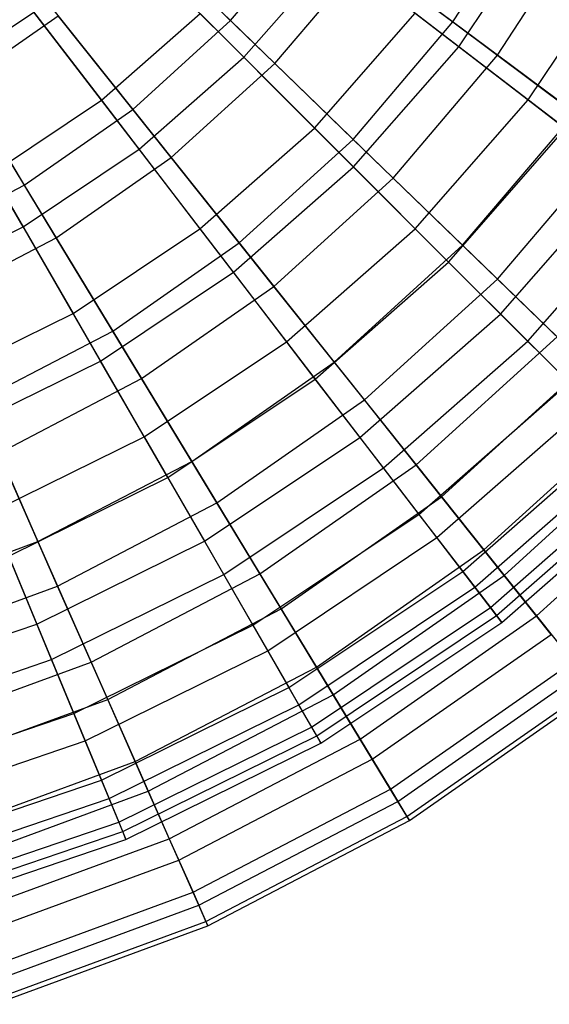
# Model space of a CAD drawing. Extents: x 0.2 to 40.1, y -6.7 to 6.7.
# Tile 240 of 256: x 19.5 to 20.2, y -5.7 to -4.4. Entities that reach past the tile are written whole.
import ezdxf

# ---------------------------------------------------------------- set-up
doc = ezdxf.new("R2010")
doc.units = 0
doc.header["$MEASUREMENT"] = 0
doc.layers.get('0').update_dxf_attribs({"color": 13, "linetype": 'CONTINUOUS'})

# ---------------------------------------------------------------- blocks, each defined once
blk = doc.blocks.new('SNOWBALL_XIV_PM3_STL')
at = {"color": 0}
for p, q in [((19.6274, -4.2182, 0.7962), (19.8057, -4.3909, 0.951)), ((19.6274, -4.2182, 0.7962), (19.8057, -4.3909, 0.951)), ((20.1017, -4.3929, 1.1354), (20.2135, -4.2212, 1.1354)), ((20.1017, -4.3929, 1.1354), (20.2135, -4.2212, 1.1354)), ((20.1094, -4.4258, 4.4154), (20.2275, -4.249, 4.4154)), ((20.1094, -4.4258, 4.4154), (20.2275, -4.249, 4.4154)), ((19.8057, -4.3909, 0.951), (19.9196, -4.2571, 0.951)), ((19.8057, -4.3909, 0.951), (19.9196, -4.2571, 0.951)), ((19.9196, -4.2571, 0.951), (20.1017, -4.3929, 1.1354)), ((19.9196, -4.2571, 0.951), (20.1017, -4.3929, 1.1354)), ((20.1609, -4.4371, 4.5418), (20.2779, -4.2575, 4.5418)), ((20.1609, -4.4371, 4.5418), (20.2779, -4.2575, 4.5418)), ((19.8236, -4.4399, 4.6198), (19.661, -4.2773, 4.7968)), ((19.8236, -4.4399, 4.6198), (19.661, -4.2773, 4.7968)), ((19.8647, -4.448, 4.7358), (19.6913, -4.2802, 4.9013)), ((19.8647, -4.448, 4.7358), (19.6913, -4.2802, 4.9013)), ((19.8236, -4.4399, 4.6198), (19.9459, -4.3003, 4.6198)), ((19.8236, -4.4399, 4.6198), (19.9459, -4.3003, 4.6198)), ((19.8647, -4.448, 4.7358), (19.9854, -4.3062, 4.7358)), ((19.8647, -4.448, 4.7358), (19.9854, -4.3062, 4.7358)), ((20.1094, -4.4258, 4.4154), (19.9459, -4.3003, 4.6198)), ((20.1094, -4.4258, 4.4154), (19.9459, -4.3003, 4.6198)), ((20.1609, -4.4371, 4.5418), (19.9854, -4.3062, 4.7358)), ((20.1609, -4.4371, 4.5418), (19.9854, -4.3062, 4.7358)), ((20.2018, -4.4966, 1.4692), (20.3283, -4.3072, 1.4692)), ((20.2018, -4.4966, 1.4692), (20.3283, -4.3072, 1.4692)), ((19.4892, -4.3084, 0.8883), (19.634, -4.4971, 1.0546)), ((19.4892, -4.3084, 0.8883), (19.634, -4.4971, 1.0546)), ((19.5208, -4.315, 0.7962), (19.6756, -4.5091, 0.951)), ((19.5208, -4.315, 0.7962), (19.6756, -4.5091, 0.951)), ((19.4147, -4.4662, 4.7968), (19.544, -4.3798, 4.7968)), ((19.4147, -4.4662, 4.7968), (19.544, -4.3798, 4.7968)), ((19.4489, -4.4735, 4.9013), (19.5763, -4.3846, 4.9013)), ((19.4489, -4.4735, 4.9013), (19.5763, -4.3846, 4.9013)), ((19.684, -4.5622, 4.6198), (19.544, -4.3798, 4.7968)), ((19.684, -4.5622, 4.6198), (19.544, -4.3798, 4.7968)), ((19.7267, -4.5733, 4.7358), (19.5763, -4.3846, 4.9013)), ((19.7267, -4.5733, 4.7358), (19.5763, -4.3846, 4.9013)), ((19.634, -4.4971, 1.0546), (19.7655, -4.3818, 1.0546)), ((19.634, -4.4971, 1.0546), (19.7655, -4.3818, 1.0546)), ((19.7655, -4.3818, 1.0546), (19.9177, -4.534, 1.2492)), ((19.7655, -4.3818, 1.0546), (19.9177, -4.534, 1.2492)), ((19.9177, -4.534, 1.2492), (20.0516, -4.3814, 1.2492)), ((19.9177, -4.534, 1.2492), (20.0516, -4.3814, 1.2492)), ((20.0516, -4.3814, 1.2492), (20.2018, -4.4966, 1.4692)), ((20.0516, -4.3814, 1.2492), (20.2018, -4.4966, 1.4692)), ((19.4027, -4.3974, 0.7962), (19.5314, -4.6097, 0.951)), ((19.4027, -4.3974, 0.7962), (19.5314, -4.6097, 0.951)), ((19.6756, -4.5091, 0.951), (19.8057, -4.3909, 0.951)), ((19.6756, -4.5091, 0.951), (19.8057, -4.3909, 0.951)), ((19.8057, -4.3909, 0.951), (19.9689, -4.549, 1.1354)), ((19.8057, -4.3909, 0.951), (19.9689, -4.549, 1.1354)), ((19.9689, -4.549, 1.1354), (20.1017, -4.3929, 1.1354)), ((19.9689, -4.549, 1.1354), (20.1017, -4.3929, 1.1354)), ((20.1017, -4.3929, 1.1354), (20.2641, -4.5142, 1.3464)), ((20.1017, -4.3929, 1.1354), (20.2641, -4.5142, 1.3464)), ((19.9693, -4.5856, 4.4154), (20.1094, -4.4258, 4.4154)), ((19.9693, -4.5856, 4.4154), (20.1094, -4.4258, 4.4154)), ((20.2514, -4.5347, 4.187), (20.1094, -4.4258, 4.4154)), ((20.2514, -4.5347, 4.187), (20.1094, -4.4258, 4.4154)), ((20.022, -4.6004, 4.5418), (20.1609, -4.4371, 4.5418)), ((20.022, -4.6004, 4.5418), (20.1609, -4.4371, 4.5418)), ((20.3159, -4.5528, 4.3222), (20.1609, -4.4371, 4.5418)), ((20.3159, -4.5528, 4.3222), (20.1609, -4.4371, 4.5418)), ((19.684, -4.5622, 4.6198), (19.8236, -4.4399, 4.6198)), ((19.684, -4.5622, 4.6198), (19.8236, -4.4399, 4.6198)), ((19.7267, -4.5733, 4.7358), (19.8647, -4.448, 4.7358)), ((19.7267, -4.5733, 4.7358), (19.8647, -4.448, 4.7358)), ((19.9693, -4.5856, 4.4154), (19.8236, -4.4399, 4.6198)), ((19.9693, -4.5856, 4.4154), (19.8236, -4.4399, 4.6198)), ((20.022, -4.6004, 4.5418), (19.8647, -4.448, 4.7358)), ((20.022, -4.6004, 4.5418), (19.8647, -4.448, 4.7358)), ((19.5297, -4.6654, 4.6198), (19.4147, -4.4662, 4.7968)), ((19.5297, -4.6654, 4.6198), (19.4147, -4.4662, 4.7968)), ((19.5739, -4.6799, 4.7358), (19.4489, -4.4735, 4.9013)), ((19.5739, -4.6799, 4.7358), (19.4489, -4.4735, 4.9013)), ((19.4886, -4.5943, 1.0546), (19.634, -4.4971, 1.0546)), ((19.4886, -4.5943, 1.0546), (19.634, -4.4971, 1.0546)), ((19.634, -4.4971, 1.0546), (19.7651, -4.6679, 1.2492)), ((19.634, -4.4971, 1.0546), (19.7651, -4.6679, 1.2492)), ((20.0516, -4.6679, 1.4692), (20.2018, -4.4966, 1.4692)), ((20.0516, -4.6679, 1.4692), (20.2018, -4.4966, 1.4692)), ((20.2018, -4.4966, 1.4692), (20.329, -4.5943, 1.711)), ((20.2018, -4.4966, 1.4692), (20.329, -4.5943, 1.711)), ((19.5314, -4.6097, 0.951), (19.6756, -4.5091, 0.951)), ((19.5314, -4.6097, 0.951), (19.6756, -4.5091, 0.951)), ((19.6756, -4.5091, 0.951), (19.8172, -4.6867, 1.1354)), ((19.6756, -4.5091, 0.951), (19.8172, -4.6867, 1.1354)), ((20.1145, -4.6899, 1.3464), (20.2641, -4.5142, 1.3464)), ((20.1145, -4.6899, 1.3464), (20.2641, -4.5142, 1.3464)), ((19.7651, -4.6679, 1.2492), (19.9177, -4.534, 1.2492)), ((19.7651, -4.6679, 1.2492), (19.9177, -4.534, 1.2492)), ((19.9177, -4.534, 1.2492), (20.0516, -4.6679, 1.4692)), ((19.9177, -4.534, 1.2492), (20.0516, -4.6679, 1.4692)), ((20.0958, -4.7121, 4.187), (20.2514, -4.5347, 4.187)), ((20.0958, -4.7121, 4.187), (20.2514, -4.5347, 4.187)), ((19.8172, -4.6867, 1.1354), (19.9689, -4.549, 1.1354)), ((19.8172, -4.6867, 1.1354), (19.9689, -4.549, 1.1354)), ((19.9689, -4.549, 1.1354), (20.1145, -4.6899, 1.3464)), ((19.9689, -4.549, 1.1354), (20.1145, -4.6899, 1.3464)), ((20.1608, -4.7348, 4.3222), (20.3159, -4.5528, 4.3222)), ((20.1608, -4.7348, 4.3222), (20.3159, -4.5528, 4.3222)), ((19.5297, -4.6654, 4.6198), (19.684, -4.5622, 4.6198)), ((19.5297, -4.6654, 4.6198), (19.684, -4.5622, 4.6198)), ((19.8095, -4.7257, 4.4154), (19.684, -4.5622, 4.6198)), ((19.8095, -4.7257, 4.4154), (19.684, -4.5622, 4.6198)), ((19.5739, -4.6799, 4.7358), (19.7267, -4.5733, 4.7358)), ((19.5739, -4.6799, 4.7358), (19.7267, -4.5733, 4.7358)), ((19.8633, -4.7445, 4.5418), (19.7267, -4.5733, 4.7358)), ((19.8633, -4.7445, 4.5418), (19.7267, -4.5733, 4.7358)), ((19.4886, -4.5943, 1.0546), (19.5963, -4.7807, 1.2492)), ((19.4886, -4.5943, 1.0546), (19.5963, -4.7807, 1.2492)), ((19.8095, -4.7257, 4.4154), (19.9693, -4.5856, 4.4154)), ((19.8095, -4.7257, 4.4154), (19.9693, -4.5856, 4.4154)), ((20.0958, -4.7121, 4.187), (19.9693, -4.5856, 4.4154)), ((20.0958, -4.7121, 4.187), (19.9693, -4.5856, 4.4154)), ((20.165, -4.7813, 1.711), (20.329, -4.5943, 1.711)), ((20.165, -4.7813, 1.711), (20.329, -4.5943, 1.711)), ((19.8633, -4.7445, 4.5418), (20.022, -4.6004, 4.5418)), ((19.8633, -4.7445, 4.5418), (20.022, -4.6004, 4.5418)), ((20.1608, -4.7348, 4.3222), (20.022, -4.6004, 4.5418)), ((20.1608, -4.7348, 4.3222), (20.022, -4.6004, 4.5418)), ((19.3755, -4.691, 0.951), (19.5314, -4.6097, 0.951)), ((19.3755, -4.691, 0.951), (19.5314, -4.6097, 0.951)), ((19.5314, -4.6097, 0.951), (19.6492, -4.8039, 1.1354)), ((19.5314, -4.6097, 0.951), (19.6492, -4.8039, 1.1354)), ((20.2012, -4.8176, 3.938), (20.3697, -4.6255, 3.938)), ((20.2012, -4.8176, 3.938), (20.3697, -4.6255, 3.938)), ((19.3632, -4.7475, 4.6198), (19.5297, -4.6654, 4.6198)), ((19.3632, -4.7475, 4.6198), (19.5297, -4.6654, 4.6198)), ((19.6327, -4.8438, 4.4154), (19.5297, -4.6654, 4.6198)), ((19.6327, -4.8438, 4.4154), (19.5297, -4.6654, 4.6198)), ((19.5963, -4.7807, 1.2492), (19.7651, -4.6679, 1.2492)), ((19.5963, -4.7807, 1.2492), (19.7651, -4.6679, 1.2492)), ((19.7651, -4.6679, 1.2492), (19.8803, -4.8181, 1.4692)), ((19.7651, -4.6679, 1.2492), (19.8803, -4.8181, 1.4692)), ((19.8803, -4.8181, 1.4692), (20.0516, -4.6679, 1.4692)), ((19.8803, -4.8181, 1.4692), (20.0516, -4.6679, 1.4692)), ((20.0516, -4.6679, 1.4692), (20.165, -4.7813, 1.711)), ((20.0516, -4.6679, 1.4692), (20.165, -4.7813, 1.711)), ((19.4088, -4.766, 4.7358), (19.5739, -4.6799, 4.7358)), ((19.4088, -4.766, 4.7358), (19.5739, -4.6799, 4.7358)), ((19.6875, -4.8671, 4.5418), (19.5739, -4.6799, 4.7358)), ((19.6875, -4.8671, 4.5418), (19.5739, -4.6799, 4.7358)), ((19.6492, -4.8039, 1.1354), (19.8172, -4.6867, 1.1354)), ((19.6492, -4.8039, 1.1354), (19.8172, -4.6867, 1.1354)), ((19.8172, -4.6867, 1.1354), (19.9436, -4.8452, 1.3464)), ((19.8172, -4.6867, 1.1354), (19.9436, -4.8452, 1.3464)), ((19.9436, -4.8452, 1.3464), (20.1145, -4.6899, 1.3464)), ((19.9436, -4.8452, 1.3464), (20.1145, -4.6899, 1.3464)), ((20.1145, -4.6899, 1.3464), (20.2402, -4.8117, 1.5808)), ((20.1145, -4.6899, 1.3464), (20.2402, -4.8117, 1.5808)), ((19.9184, -4.8677, 4.187), (20.0958, -4.7121, 4.187)), ((19.9184, -4.8677, 4.187), (20.0958, -4.7121, 4.187)), ((20.2012, -4.8176, 3.938), (20.0958, -4.7121, 4.187)), ((20.2012, -4.8176, 3.938), (20.0958, -4.7121, 4.187)), ((19.6327, -4.8438, 4.4154), (19.8095, -4.7257, 4.4154)), ((19.6327, -4.8438, 4.4154), (19.8095, -4.7257, 4.4154)), ((19.9184, -4.8677, 4.187), (19.8095, -4.7257, 4.4154)), ((19.9184, -4.8677, 4.187), (19.8095, -4.7257, 4.4154)), ((19.9838, -4.8956, 4.3222), (20.1608, -4.7348, 4.3222)), ((19.9838, -4.8956, 4.3222), (20.1608, -4.7348, 4.3222)), ((20.2791, -4.8494, 4.0804), (20.1608, -4.7348, 4.3222)), ((20.2791, -4.8494, 4.0804), (20.1608, -4.7348, 4.3222)), ((19.6875, -4.8671, 4.5418), (19.8633, -4.7445, 4.5418)), ((19.6875, -4.8671, 4.5418), (19.8633, -4.7445, 4.5418)), ((19.9838, -4.8956, 4.3222), (19.8633, -4.7445, 4.5418)), ((19.9838, -4.8956, 4.3222), (19.8633, -4.7445, 4.5418)), ((19.4142, -4.8705, 1.2492), (19.5963, -4.7807, 1.2492)), ((19.4142, -4.8705, 1.2492), (19.5963, -4.7807, 1.2492)), ((19.5963, -4.7807, 1.2492), (19.6909, -4.9446, 1.4692)), ((19.5963, -4.7807, 1.2492), (19.6909, -4.9446, 1.4692)), ((19.978, -4.9453, 1.711), (20.165, -4.7813, 1.711)), ((19.978, -4.9453, 1.711), (20.165, -4.7813, 1.711)), ((20.165, -4.7813, 1.711), (20.2562, -4.8725, 1.971)), ((20.165, -4.7813, 1.711), (20.2562, -4.8725, 1.971)), ((19.4675, -4.8987, 1.1354), (19.6492, -4.8039, 1.1354)), ((19.4675, -4.8987, 1.1354), (19.6492, -4.8039, 1.1354)), ((19.6492, -4.8039, 1.1354), (19.7542, -4.9772, 1.3464)), ((19.6492, -4.8039, 1.1354), (19.7542, -4.9772, 1.3464)), ((19.6909, -4.9446, 1.4692), (19.8803, -4.8181, 1.4692)), ((19.6909, -4.9446, 1.4692), (19.8803, -4.8181, 1.4692)), ((19.8803, -4.8181, 1.4692), (19.978, -4.9453, 1.711)), ((19.8803, -4.8181, 1.4692), (19.978, -4.9453, 1.711)), ((20.0092, -4.986, 3.938), (20.2012, -4.8176, 3.938)), ((20.0092, -4.986, 3.938), (20.2012, -4.8176, 3.938)), ((20.0527, -4.982, 1.5808), (20.2402, -4.8117, 1.5808)), ((20.0527, -4.982, 1.5808), (20.2402, -4.8117, 1.5808)), ((20.2839, -4.9002, 3.6724), (20.2012, -4.8176, 3.938)), ((20.2839, -4.9002, 3.6724), (20.2012, -4.8176, 3.938)), ((19.4421, -4.9378, 4.4154), (19.6327, -4.8438, 4.4154)), ((19.4421, -4.9378, 4.4154), (19.6327, -4.8438, 4.4154)), ((19.7222, -4.9988, 4.187), (19.6327, -4.8438, 4.4154)), ((19.7222, -4.9988, 4.187), (19.6327, -4.8438, 4.4154)), ((19.7542, -4.9772, 1.3464), (19.9436, -4.8452, 1.3464)), ((19.7542, -4.9772, 1.3464), (19.9436, -4.8452, 1.3464)), ((19.9436, -4.8452, 1.3464), (20.0527, -4.982, 1.5808)), ((19.9436, -4.8452, 1.3464), (20.0527, -4.982, 1.5808)), ((20.0865, -5.0244, 4.0804), (20.2791, -4.8494, 4.0804)), ((20.0865, -5.0244, 4.0804), (20.2791, -4.8494, 4.0804)), ((19.4974, -4.9663, 4.5418), (19.6875, -4.8671, 4.5418)), ((19.4974, -4.9663, 4.5418), (19.6875, -4.8671, 4.5418)), ((19.7877, -5.0324, 4.3222), (19.6875, -4.8671, 4.5418)), ((19.7877, -5.0324, 4.3222), (19.6875, -4.8671, 4.5418)), ((19.7222, -4.9988, 4.187), (19.9184, -4.8677, 4.187)), ((19.7222, -4.9988, 4.187), (19.9184, -4.8677, 4.187)), ((20.0092, -4.986, 3.938), (19.9184, -4.8677, 4.187)), ((20.0092, -4.986, 3.938), (19.9184, -4.8677, 4.187)), ((20.0565, -5.0477, 1.971), (20.2562, -4.8725, 1.971)), ((20.0565, -5.0477, 1.971), (20.2562, -4.8725, 1.971)), ((19.7877, -5.0324, 4.3222), (19.9838, -4.8956, 4.3222)), ((19.7877, -5.0324, 4.3222), (19.9838, -4.8956, 4.3222)), ((20.0865, -5.0244, 4.0804), (19.9838, -4.8956, 4.3222)), ((20.0865, -5.0244, 4.0804), (19.9838, -4.8956, 4.3222)), ((19.4675, -4.8987, 1.1354), (19.5495, -5.084, 1.3464)), ((19.4675, -4.8987, 1.1354), (19.5495, -5.084, 1.3464)), ((20.0803, -5.0787, 3.6724), (20.2839, -4.9002, 3.6724)), ((20.0803, -5.0787, 3.6724), (20.2839, -4.9002, 3.6724)), ((20.1429, -5.0951, 1.835), (20.3442, -4.9124, 1.835)), ((20.1429, -5.0951, 1.835), (20.3442, -4.9124, 1.835)), ((19.4866, -5.0454, 1.4692), (19.6909, -4.9446, 1.4692)), ((19.4866, -5.0454, 1.4692), (19.6909, -4.9446, 1.4692)), ((19.6909, -4.9446, 1.4692), (19.7711, -5.0835, 1.711)), ((19.6909, -4.9446, 1.4692), (19.7711, -5.0835, 1.711)), ((19.7711, -5.0835, 1.711), (19.978, -4.9453, 1.711)), ((19.7711, -5.0835, 1.711), (19.978, -4.9453, 1.711)), ((19.978, -4.9453, 1.711), (20.0565, -5.0477, 1.971)), ((19.978, -4.9453, 1.711), (20.0565, -5.0477, 1.971)), ((20.1147, -5.1235, 2.245), (20.3238, -4.9401, 2.245)), ((20.1147, -5.1235, 2.245), (20.3238, -4.9401, 2.245)), ((20.1698, -5.1288, 3.8201), (20.3751, -4.9423, 3.8201)), ((20.1698, -5.1288, 3.8201), (20.3751, -4.9423, 3.8201)), ((20.1308, -5.1445, 3.3942), (20.3425, -4.9588, 3.3942)), ((20.1308, -5.1445, 3.3942), (20.3425, -4.9588, 3.3942)), ((19.5756, -5.143, 4.3222), (19.4974, -4.9663, 4.5418)), ((19.5756, -5.143, 4.3222), (19.4974, -4.9663, 4.5418)), ((19.5495, -5.084, 1.3464), (19.7542, -4.9772, 1.3464)), ((19.5495, -5.084, 1.3464), (19.7542, -4.9772, 1.3464)), ((19.7542, -4.9772, 1.3464), (19.8449, -5.1269, 1.5808)), ((19.7542, -4.9772, 1.3464), (19.8449, -5.1269, 1.5808)), ((19.7968, -5.1279, 3.938), (20.0092, -4.986, 3.938)), ((19.7968, -5.1279, 3.938), (20.0092, -4.986, 3.938)), ((19.8449, -5.1269, 1.5808), (20.0527, -4.982, 1.5808)), ((19.8449, -5.1269, 1.5808), (20.0527, -4.982, 1.5808)), ((20.0803, -5.0787, 3.6724), (20.0092, -4.986, 3.938)), ((20.0803, -5.0787, 3.6724), (20.0092, -4.986, 3.938)), ((20.0527, -4.982, 1.5808), (20.1429, -5.0951, 1.835)), ((20.0527, -4.982, 1.5808), (20.1429, -5.0951, 1.835)), ((20.1516, -5.1716, 2.5288), (20.3667, -4.983, 2.5288)), ((20.1516, -5.1716, 2.5288), (20.3667, -4.983, 2.5288)), ((19.5106, -5.1032, 4.187), (19.7222, -4.9988, 4.187)), ((19.5106, -5.1032, 4.187), (19.7222, -4.9988, 4.187)), ((19.7968, -5.1279, 3.938), (19.7222, -4.9988, 4.187)), ((19.7968, -5.1279, 3.938), (19.7222, -4.9988, 4.187)), ((20.1597, -5.1822, 3.1079), (20.3761, -4.9924, 3.1079)), ((20.1597, -5.1822, 3.1079), (20.3761, -4.9924, 3.1079)), ((20.1667, -5.1913, 2.818), (20.3842, -5.0005, 2.818)), ((20.1667, -5.1913, 2.818), (20.3842, -5.0005, 2.818)), ((20.2128, -5.1828, 2.1052), (20.4247, -4.9904, 2.1052)), ((20.2128, -5.1828, 2.1052), (20.4247, -4.9904, 2.1052)), ((19.873, -5.1733, 4.0804), (20.0865, -5.0244, 4.0804)), ((19.873, -5.1733, 4.0804), (20.0865, -5.0244, 4.0804)), ((20.1698, -5.1288, 3.8201), (20.0865, -5.0244, 4.0804)), ((20.1698, -5.1288, 3.8201), (20.0865, -5.0244, 4.0804)), ((19.5756, -5.143, 4.3222), (19.7877, -5.0324, 4.3222)), ((19.5756, -5.143, 4.3222), (19.7877, -5.0324, 4.3222)), ((19.873, -5.1733, 4.0804), (19.7877, -5.0324, 4.3222)), ((19.873, -5.1733, 4.0804), (19.7877, -5.0324, 4.3222)), ((19.4866, -5.0454, 1.4692), (19.548, -5.1936, 1.711)), ((19.4866, -5.0454, 1.4692), (19.548, -5.1936, 1.711)), ((19.8356, -5.1952, 1.971), (20.0565, -5.0477, 1.971)), ((19.8356, -5.1952, 1.971), (20.0565, -5.0477, 1.971)), ((20.0565, -5.0477, 1.971), (20.1147, -5.1235, 2.245)), ((20.0565, -5.0477, 1.971), (20.1147, -5.1235, 2.245)), ((19.8552, -5.2292, 3.6724), (20.0803, -5.0787, 3.6724)), ((19.8552, -5.2292, 3.6724), (20.0803, -5.0787, 3.6724)), ((20.1308, -5.1445, 3.3942), (20.0803, -5.0787, 3.6724)), ((20.1308, -5.1445, 3.3942), (20.0803, -5.0787, 3.6724)), ((19.3329, -5.1638, 1.3464), (19.5495, -5.084, 1.3464)), ((19.3329, -5.1638, 1.3464), (19.5495, -5.084, 1.3464)), ((19.548, -5.1936, 1.711), (19.7711, -5.0835, 1.711)), ((19.548, -5.1936, 1.711), (19.7711, -5.0835, 1.711)), ((19.5495, -5.084, 1.3464), (19.6204, -5.2441, 1.5808)), ((19.5495, -5.084, 1.3464), (19.6204, -5.2441, 1.5808)), ((19.7711, -5.0835, 1.711), (19.8356, -5.1952, 1.971)), ((19.7711, -5.0835, 1.711), (19.8356, -5.1952, 1.971)), ((19.5676, -5.2409, 3.938), (19.5106, -5.1032, 4.187)), ((19.5676, -5.2409, 3.938), (19.5106, -5.1032, 4.187)), ((19.92, -5.2507, 1.835), (20.1429, -5.0951, 1.835)), ((19.92, -5.2507, 1.835), (20.1429, -5.0951, 1.835)), ((20.1429, -5.0951, 1.835), (20.2128, -5.1828, 2.1052)), ((20.1429, -5.0951, 1.835), (20.2128, -5.1828, 2.1052)), ((19.5676, -5.2409, 3.938), (19.7968, -5.1279, 3.938)), ((19.5676, -5.2409, 3.938), (19.7968, -5.1279, 3.938)), ((19.6204, -5.2441, 1.5808), (19.8449, -5.1269, 1.5808)), ((19.6204, -5.2441, 1.5808), (19.8449, -5.1269, 1.5808)), ((19.8552, -5.2292, 3.6724), (19.7968, -5.1279, 3.938)), ((19.8552, -5.2292, 3.6724), (19.7968, -5.1279, 3.938)), ((19.8449, -5.1269, 1.5808), (19.92, -5.2507, 1.835)), ((19.8449, -5.1269, 1.5808), (19.92, -5.2507, 1.835)), ((19.8834, -5.278, 2.245), (20.1147, -5.1235, 2.245)), ((19.8834, -5.278, 2.245), (20.1147, -5.1235, 2.245)), ((19.9423, -5.2875, 3.8201), (20.1698, -5.1288, 3.8201)), ((19.9423, -5.2875, 3.8201), (20.1698, -5.1288, 3.8201)), ((20.1147, -5.1235, 2.245), (20.1516, -5.1716, 2.5288)), ((20.1147, -5.1235, 2.245), (20.1516, -5.1716, 2.5288)), ((20.2323, -5.2073, 3.5453), (20.1698, -5.1288, 3.8201)), ((20.2323, -5.2073, 3.5453), (20.1698, -5.1288, 3.8201)), ((19.3512, -5.2256, 4.3222), (19.5756, -5.143, 4.3222)), ((19.3512, -5.2256, 4.3222), (19.5756, -5.143, 4.3222)), ((19.6423, -5.2937, 4.0804), (19.5756, -5.143, 4.3222)), ((19.6423, -5.2937, 4.0804), (19.5756, -5.143, 4.3222)), ((19.8966, -5.3009, 3.3942), (20.1308, -5.1445, 3.3942)), ((19.8966, -5.3009, 3.3942), (20.1308, -5.1445, 3.3942)), ((20.1597, -5.1822, 3.1079), (20.1308, -5.1445, 3.3942)), ((20.1597, -5.1822, 3.1079), (20.1308, -5.1445, 3.3942)), ((19.9137, -5.3305, 2.5288), (20.1516, -5.1716, 2.5288)), ((19.9137, -5.3305, 2.5288), (20.1516, -5.1716, 2.5288)), ((20.1516, -5.1716, 2.5288), (20.1667, -5.1913, 2.818)), ((20.1516, -5.1716, 2.5288), (20.1667, -5.1913, 2.818)), ((19.6423, -5.2937, 4.0804), (19.873, -5.1733, 4.0804)), ((19.6423, -5.2937, 4.0804), (19.873, -5.1733, 4.0804)), ((19.9423, -5.2875, 3.8201), (19.873, -5.1733, 4.0804)), ((19.9423, -5.2875, 3.8201), (19.873, -5.1733, 4.0804)), ((19.9204, -5.3421, 3.1079), (20.1597, -5.1822, 3.1079)), ((19.9204, -5.3421, 3.1079), (20.1597, -5.1822, 3.1079)), ((19.9781, -5.3466, 2.1052), (20.2128, -5.1828, 2.1052)), ((19.9781, -5.3466, 2.1052), (20.2128, -5.1828, 2.1052)), ((20.1667, -5.1913, 2.818), (20.1597, -5.1822, 3.1079)), ((20.1667, -5.1913, 2.818), (20.1597, -5.1822, 3.1079)), ((20.2128, -5.1828, 2.1052), (20.2614, -5.2437, 2.3872)), ((20.2128, -5.1828, 2.1052), (20.2614, -5.2437, 2.3872)), ((19.3124, -5.2735, 1.711), (19.548, -5.1936, 1.711)), ((19.3124, -5.2735, 1.711), (19.548, -5.1936, 1.711)), ((19.548, -5.1936, 1.711), (19.5974, -5.3127, 1.971)), ((19.548, -5.1936, 1.711), (19.5974, -5.3127, 1.971)), ((19.5974, -5.3127, 1.971), (19.8356, -5.1952, 1.971)), ((19.5974, -5.3127, 1.971), (19.8356, -5.1952, 1.971)), ((19.8356, -5.1952, 1.971), (19.8834, -5.278, 2.245)), ((19.8356, -5.1952, 1.971), (19.8834, -5.278, 2.245)), ((19.9261, -5.352, 2.818), (20.1667, -5.1913, 2.818)), ((19.9261, -5.352, 2.818), (20.1667, -5.1913, 2.818)), ((19.9943, -5.3733, 3.5453), (20.2323, -5.2073, 3.5453)), ((19.9943, -5.3733, 3.5453), (20.2323, -5.2073, 3.5453)), ((19.6124, -5.3489, 3.6724), (19.8552, -5.2292, 3.6724)), ((19.6124, -5.3489, 3.6724), (19.8552, -5.2292, 3.6724)), ((19.8966, -5.3009, 3.3942), (19.8552, -5.2292, 3.6724)), ((19.8966, -5.3009, 3.3942), (19.8552, -5.2292, 3.6724)), ((19.3257, -5.323, 3.938), (19.5676, -5.2409, 3.938)), ((19.3257, -5.323, 3.938), (19.5676, -5.2409, 3.938)), ((19.3827, -5.3316, 1.5808), (19.6204, -5.2441, 1.5808)), ((19.3827, -5.3316, 1.5808), (19.6204, -5.2441, 1.5808)), ((19.6124, -5.3489, 3.6724), (19.5676, -5.2409, 3.938)), ((19.6124, -5.3489, 3.6724), (19.5676, -5.2409, 3.938)), ((19.6204, -5.2441, 1.5808), (19.6789, -5.3764, 1.835)), ((19.6204, -5.2441, 1.5808), (19.6789, -5.3764, 1.835)), ((19.6789, -5.3764, 1.835), (19.92, -5.2507, 1.835)), ((19.6789, -5.3764, 1.835), (19.92, -5.2507, 1.835)), ((19.92, -5.2507, 1.835), (19.9781, -5.3466, 2.1052)), ((19.92, -5.2507, 1.835), (19.9781, -5.3466, 2.1052)), ((20.0185, -5.4132, 2.3872), (20.2614, -5.2437, 2.3872)), ((20.0185, -5.4132, 2.3872), (20.2614, -5.2437, 2.3872)), ((20.0283, -5.4294, 3.2602), (20.2732, -5.2585, 3.2602)), ((20.0283, -5.4294, 3.2602), (20.2732, -5.2585, 3.2602)), ((20.0405, -5.4495, 2.6767), (20.2879, -5.2769, 2.6767)), ((20.0405, -5.4495, 2.6767), (20.2879, -5.2769, 2.6767)), ((19.6339, -5.401, 2.245), (19.8834, -5.278, 2.245)), ((19.6339, -5.401, 2.245), (19.8834, -5.278, 2.245)), ((19.6964, -5.4158, 3.8201), (19.9423, -5.2875, 3.8201)), ((19.6964, -5.4158, 3.8201), (19.9423, -5.2875, 3.8201)), ((19.8834, -5.278, 2.245), (19.9137, -5.3305, 2.5288)), ((19.8834, -5.278, 2.245), (19.9137, -5.3305, 2.5288)), ((19.9943, -5.3733, 3.5453), (19.9423, -5.2875, 3.8201)), ((19.9943, -5.3733, 3.5453), (19.9423, -5.2875, 3.8201)), ((20.0438, -5.4549, 2.9692), (20.2918, -5.2819, 2.9692)), ((20.0438, -5.4549, 2.9692), (20.2918, -5.2819, 2.9692)), ((19.3981, -5.3835, 4.0804), (19.6423, -5.2937, 4.0804)), ((19.3981, -5.3835, 4.0804), (19.6423, -5.2937, 4.0804)), ((19.6964, -5.4158, 3.8201), (19.6423, -5.2937, 4.0804)), ((19.6964, -5.4158, 3.8201), (19.6423, -5.2937, 4.0804)), ((19.6441, -5.4255, 3.3942), (19.8966, -5.3009, 3.3942)), ((19.6441, -5.4255, 3.3942), (19.8966, -5.3009, 3.3942)), ((19.9204, -5.3421, 3.1079), (19.8966, -5.3009, 3.3942)), ((19.9204, -5.3421, 3.1079), (19.8966, -5.3009, 3.3942)), ((19.3458, -5.3981, 1.971), (19.5974, -5.3127, 1.971)), ((19.3458, -5.3981, 1.971), (19.5974, -5.3127, 1.971)), ((19.5974, -5.3127, 1.971), (19.6339, -5.401, 2.245)), ((19.5974, -5.3127, 1.971), (19.6339, -5.401, 2.245)), ((19.6571, -5.457, 2.5288), (19.9137, -5.3305, 2.5288)), ((19.6571, -5.457, 2.5288), (19.9137, -5.3305, 2.5288)), ((19.6623, -5.4694, 3.1079), (19.9204, -5.3421, 3.1079)), ((19.6623, -5.4694, 3.1079), (19.9204, -5.3421, 3.1079)), ((19.9137, -5.3305, 2.5288), (19.9261, -5.352, 2.818)), ((19.9137, -5.3305, 2.5288), (19.9261, -5.352, 2.818)), ((19.9261, -5.352, 2.818), (19.9204, -5.3421, 3.1079)), ((19.9261, -5.352, 2.818), (19.9204, -5.3421, 3.1079)), ((19.356, -5.4359, 3.6724), (19.6124, -5.3489, 3.6724)), ((19.356, -5.4359, 3.6724), (19.6124, -5.3489, 3.6724)), ((19.6441, -5.4255, 3.3942), (19.6124, -5.3489, 3.6724)), ((19.6441, -5.4255, 3.3942), (19.6124, -5.3489, 3.6724)), ((19.6666, -5.48, 2.818), (19.9261, -5.352, 2.818)), ((19.6666, -5.48, 2.818), (19.9261, -5.352, 2.818)), ((19.7243, -5.479, 2.1052), (19.9781, -5.3466, 2.1052)), ((19.7243, -5.479, 2.1052), (19.9781, -5.3466, 2.1052)), ((19.9781, -5.3466, 2.1052), (20.0185, -5.4132, 2.3872)), ((19.9781, -5.3466, 2.1052), (20.0185, -5.4132, 2.3872)), ((19.4238, -5.4703, 1.835), (19.6789, -5.3764, 1.835)), ((19.4238, -5.4703, 1.835), (19.6789, -5.3764, 1.835)), ((19.6789, -5.3764, 1.835), (19.7243, -5.479, 2.1052)), ((19.6789, -5.3764, 1.835), (19.7243, -5.479, 2.1052)), ((19.737, -5.5075, 3.5453), (19.9943, -5.3733, 3.5453)), ((19.737, -5.5075, 3.5453), (19.9943, -5.3733, 3.5453)), ((20.0283, -5.4294, 3.2602), (19.9943, -5.3733, 3.5453)), ((20.0283, -5.4294, 3.2602), (19.9943, -5.3733, 3.5453)), ((19.3706, -5.4904, 2.245), (19.6339, -5.401, 2.245)), ((19.3706, -5.4904, 2.245), (19.6339, -5.401, 2.245)), ((19.6339, -5.401, 2.245), (19.6571, -5.457, 2.5288)), ((19.6339, -5.401, 2.245), (19.6571, -5.457, 2.5288)), ((19.4361, -5.5116, 3.8201), (19.6964, -5.4158, 3.8201)), ((19.4361, -5.5116, 3.8201), (19.6964, -5.4158, 3.8201)), ((19.737, -5.5075, 3.5453), (19.6964, -5.4158, 3.8201)), ((19.737, -5.5075, 3.5453), (19.6964, -5.4158, 3.8201)), ((19.7559, -5.5502, 2.3872), (20.0185, -5.4132, 2.3872)), ((19.7559, -5.5502, 2.3872), (20.0185, -5.4132, 2.3872)), ((20.0185, -5.4132, 2.3872), (20.0405, -5.4495, 2.6767)), ((20.0185, -5.4132, 2.3872), (20.0405, -5.4495, 2.6767)), ((19.3774, -5.516, 3.3942), (19.6441, -5.4255, 3.3942)), ((19.3774, -5.516, 3.3942), (19.6441, -5.4255, 3.3942)), ((19.6623, -5.4694, 3.1079), (19.6441, -5.4255, 3.3942)), ((19.6623, -5.4694, 3.1079), (19.6441, -5.4255, 3.3942)), ((19.7635, -5.5675, 3.2602), (20.0283, -5.4294, 3.2602)), ((19.7635, -5.5675, 3.2602), (20.0283, -5.4294, 3.2602)), ((20.0438, -5.4549, 2.9692), (20.0283, -5.4294, 3.2602)), ((20.0438, -5.4549, 2.9692), (20.0283, -5.4294, 3.2602)), ((19.3863, -5.549, 2.5288), (19.6571, -5.457, 2.5288)), ((19.3863, -5.549, 2.5288), (19.6571, -5.457, 2.5288)), ((19.6571, -5.457, 2.5288), (19.6666, -5.48, 2.818)), ((19.6571, -5.457, 2.5288), (19.6666, -5.48, 2.818)), ((19.7731, -5.589, 2.6767), (20.0405, -5.4495, 2.6767)), ((19.7731, -5.589, 2.6767), (20.0405, -5.4495, 2.6767)), ((19.7756, -5.5948, 2.9692), (20.0438, -5.4549, 2.9692)), ((19.7756, -5.5948, 2.9692), (20.0438, -5.4549, 2.9692)), ((20.0405, -5.4495, 2.6767), (20.0438, -5.4549, 2.9692)), ((20.0405, -5.4495, 2.6767), (20.0438, -5.4549, 2.9692)), ((19.3897, -5.5619, 3.1079), (19.6623, -5.4694, 3.1079)), ((19.3897, -5.5619, 3.1079), (19.6623, -5.4694, 3.1079)), ((19.6666, -5.48, 2.818), (19.6623, -5.4694, 3.1079)), ((19.6666, -5.48, 2.818), (19.6623, -5.4694, 3.1079)), ((19.3927, -5.5729, 2.818), (19.6666, -5.48, 2.818)), ((19.3927, -5.5729, 2.818), (19.6666, -5.48, 2.818)), ((19.4557, -5.5778, 2.1052), (19.7243, -5.479, 2.1052)), ((19.4557, -5.5778, 2.1052), (19.7243, -5.479, 2.1052)), ((19.7243, -5.479, 2.1052), (19.7559, -5.5502, 2.3872)), ((19.7243, -5.479, 2.1052), (19.7559, -5.5502, 2.3872)), ((19.4646, -5.6078, 3.5453), (19.737, -5.5075, 3.5453)), ((19.4646, -5.6078, 3.5453), (19.737, -5.5075, 3.5453)), ((19.7635, -5.5675, 3.2602), (19.737, -5.5075, 3.5453)), ((19.7635, -5.5675, 3.2602), (19.737, -5.5075, 3.5453)), ((19.4779, -5.6525, 2.3872), (19.7559, -5.5502, 2.3872)), ((19.4779, -5.6525, 2.3872), (19.7559, -5.5502, 2.3872)), ((19.7559, -5.5502, 2.3872), (19.7731, -5.589, 2.6767)), ((19.7559, -5.5502, 2.3872), (19.7731, -5.589, 2.6767)), ((19.4833, -5.6706, 3.2602), (19.7635, -5.5675, 3.2602)), ((19.4833, -5.6706, 3.2602), (19.7635, -5.5675, 3.2602)), ((19.7756, -5.5948, 2.9692), (19.7635, -5.5675, 3.2602)), ((19.7756, -5.5948, 2.9692), (19.7635, -5.5675, 3.2602)), ((19.49, -5.6932, 2.6767), (19.7731, -5.589, 2.6767)), ((19.49, -5.6932, 2.6767), (19.7731, -5.589, 2.6767)), ((19.7731, -5.589, 2.6767), (19.7756, -5.5948, 2.9692)), ((19.7731, -5.589, 2.6767), (19.7756, -5.5948, 2.9692)), ((19.4918, -5.6993, 2.9692), (19.7756, -5.5948, 2.9692)), ((19.4918, -5.6993, 2.9692), (19.7756, -5.5948, 2.9692))]:
    blk.add_line(p, q, dxfattribs=at)
blk = doc.blocks.new('GRUPUJ_1')
at = {"color": 0}
blk.add_blockref('SNOWBALL_XIV_PM3_STL', (-0.2062, 6.6596, -0.5119), dxfattribs=at)

msp = doc.modelspace()

# ---------------------------------------------------------------- block references
at = {"color": 0}
msp.add_blockref('GRUPUJ_1', (0.2062, -6.6596, 0.5119), dxfattribs=at)

doc.saveas('drawing.dxf')
